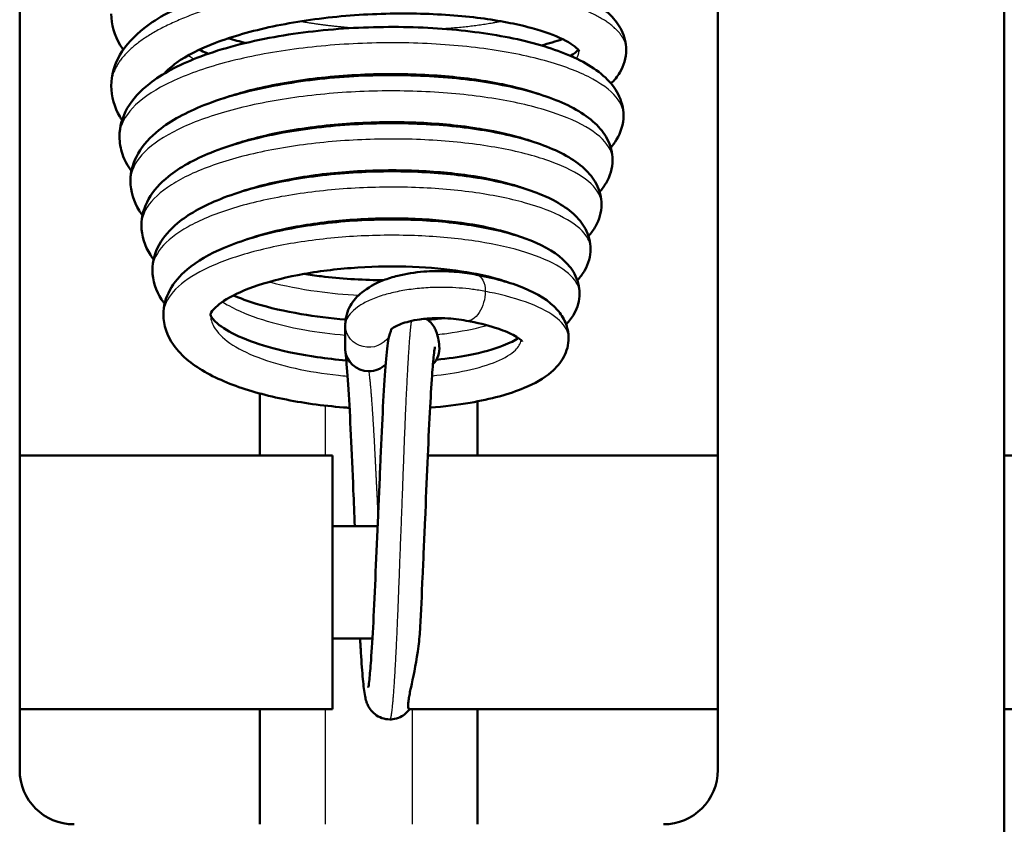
# Model space of a CAD drawing. Header units: millimetres. Extents: x 247 to 1050, y 34 to 1073.
# Tile 5 of 60: x 326 to 353, y 99 to 122. Entities that reach past the tile are written whole.
import ezdxf

# ---------------------------------------------------------------- set-up
doc = ezdxf.new("R2010")
doc.units = ezdxf.units.MM
doc.header["$LTSCALE"] = 0.75
doc.layers.add('Visible', color=7, linetype='Continuous', lineweight=50)
doc.layers.add('Visible Narrow', color=7, linetype='Continuous', lineweight=25)

msp = doc.modelspace()

# ---------------------------------------------------------------- linework, layer by layer
at = {"layer": 'Visible'}
for p, q in [((325.552, 100.994, 38.834), (325.552, 184.167, 38.834)), ((344.802, 100.994, 38.834), (344.802, 184.167, 38.834)), ((352.702, 184.167, 38.834), (352.702, 92.819, 38.834)), ((334.528, 113.273, 32.522), (334.528, 112.615, 30.634)), ((325.552, 109.669, 32.884), (334.177, 109.669, 32.884)), ((336.806, 109.669, 32.884), (344.802, 109.669, 32.884)), ((352.702, 109.669, 32.884), (361.677, 109.669, 32.884)), ((334.177, 107.719, 32.884), (335.423, 107.719, 32.884)), ((334.177, 104.619, 32.884), (335.279, 104.619, 32.884)), ((325.552, 102.669, 32.884), (334.177, 102.669, 32.884)), ((336.292, 102.669, 32.884), (344.802, 102.669, 32.884)), ((352.702, 102.669, 32.884), (361.677, 102.669, 32.884))]:
    msp.add_line(p, q, dxfattribs=at)
at = {"layer": 'Visible', "extrusion": (1, 0, -1e-16)}
msp.add_arc((117.243, 22.183, 335.177), 0.65, 64.8396, 67.4571, dxfattribs=at)
at = {"layer": 'Visible', "extrusion": (0.012453, 0.28878, 0.957314)}
msp.add_arc((-331.313, -112.731, 66.029), 0.65, 138.7019, 188.8631, dxfattribs=at)
at = {"layer": 'Visible', "extrusion": (-0.012453, -0.28878, -0.957314)}
for start, end in [(174.3338, 177.636), (87.636, 174.3338), (41.572, 87.636)]:
    msp.add_arc((330.015, -112.677, -66.013), 0.65, start, end, dxfattribs=at)
at = {"layer": 'Visible', "extrusion": (-1, 0, 0)}
msp.add_arc((-106.169, 32.884, -334.177), 3.5, 0, 180, dxfattribs=at)
at = {"layer": 'Visible', "extrusion": (0, 0, -1)}
for centre, start, end in [((-327.052, 100.994, -38.834), 270, 0), ((-343.302, 100.994, -38.834), 180, 270)]:
    msp.add_arc(centre, 1.5, start, end, dxfattribs=at)
at = {"layer": 'Visible'}
for points, knots in [([(328.077, 119.862, 28.1), (328.077, 120.159, 28.529), (328.166, 120.456, 28.963), (328.479, 120.992, 29.846), (328.709, 121.234, 30.302), (329.364, 121.747, 31.322), (329.845, 122.005, 31.875), (331.002, 122.462, 32.848), (331.71, 122.659, 33.268), (333.177, 122.95, 33.823), (333.951, 123.051, 33.981), (335.47, 123.157, 34.044), (336.235, 123.166, 33.958), (337.675, 123.107, 33.562), (338.368, 123.037, 33.25), (339.617, 122.822, 32.443), (340.182, 122.678, 31.932), (341.143, 122.318, 30.775), (341.546, 122.099, 30.111), (341.964, 121.686, 29.163), (342.07, 121.549, 28.884), (342.229, 121.231, 28.322), (342.277, 121.044, 28.037), (342.277, 120.856, 27.754)], [0, 0, 0, 0, 0.156441, 0.156441, 0.323689, 0.323689, 0.551414, 0.551414, 0.797716, 0.797716, 1.030097, 1.030097, 1.254963, 1.254963, 1.47839, 1.47839, 1.705488, 1.705488, 1.942277, 1.942277, 2.040006, 2.040006, 2.141822, 2.141822, 2.141822, 2.141822]), ([(328.407, 120.856, 25.882), (328.378, 120.897, 25.954), (328.351, 120.94, 26.025), (328.17, 121.246, 26.531), (328.077, 121.547, 26.972), (328.077, 121.85, 27.408)], [1.9564483, 1.9564483, 1.9564483, 1.9564483, 1.9826971, 1.9826971, 2.1417719, 2.1417719, 2.1417719, 2.1417719]), ([(340.984, 120.814, 28.531), (340.984, 120.814, 28.824), (340.972, 120.838, 29.115), (340.858, 120.954, 29.945), (340.687, 121.075, 30.476), (340.205, 121.291, 31.396), (339.906, 121.394, 31.804), (339.157, 121.586, 32.582), (338.681, 121.676, 32.944), (337.612, 121.806, 33.538), (336.999, 121.846, 33.763), (335.735, 121.861, 34.02), (335.067, 121.837, 34.052), (333.77, 121.718, 33.913), (333.124, 121.622, 33.739), (331.952, 121.374, 33.21), (331.409, 121.22, 32.849), (330.516, 120.879, 31.997), (330.148, 120.688, 31.499), (329.738, 120.397, 30.644), (329.624, 120.292, 30.309), (329.543, 120.2, 29.964)], [0.077432, 0.077432, 0.077432, 0.077432, 0.164692, 0.164692, 0.33105, 0.33105, 0.48291, 0.48291, 0.660271, 0.660271, 0.85169, 0.85169, 1.047346, 1.047346, 1.244617, 1.244617, 1.440147, 1.440147, 1.628718, 1.628718, 1.737849, 1.737849, 1.737849, 1.737849]), ([(328.304, 118.461, 28.639), (328.304, 118.734, 29.031), (328.385, 119.005, 29.428), (328.667, 119.497, 30.246), (328.877, 119.72, 30.673), (329.479, 120.193, 31.649), (329.924, 120.429, 32.188), (331.017, 120.856, 33.168), (331.701, 121.043, 33.601), (333.123, 121.312, 34.187), (333.873, 121.402, 34.364), (335.352, 121.492, 34.469), (336.1, 121.495, 34.407), (337.516, 121.422, 34.064), (338.203, 121.345, 33.781), (339.443, 121.122, 33.031), (340.011, 120.972, 32.553), (340.984, 120.601, 31.454), (341.395, 120.376, 30.814), (341.843, 119.954, 29.866), (341.965, 119.804, 29.565), (342.147, 119.455, 28.954), (342.202, 119.249, 28.642), (342.202, 119.043, 28.333)], [0, 0, 0, 0, 0.143257, 0.143257, 0.298539, 0.298539, 0.515334, 0.515334, 0.757309, 0.757309, 0.983691, 0.983691, 1.202959, 1.202959, 1.421368, 1.421368, 1.643003, 1.643003, 1.875549, 1.875549, 1.982073, 1.982073, 2.093487, 2.093487, 2.093487, 2.093487]), ([(340.518, 121.149, 23.292), (340.516, 121.149, 23.289), (340.513, 121.148, 23.287), (340.333, 121.085, 23.082), (340.142, 121.027, 22.887), (339.939, 120.974, 22.703)], [0.45764323, 0.45764323, 0.45764323, 0.45764323, 0.45871505, 0.45871505, 0.54177281, 0.54177281, 0.54177281, 0.54177281]), ([(330.505, 120.856, 23.58), (330.568, 120.826, 23.503), (330.632, 120.797, 23.428), (330.717, 120.761, 23.335), (330.735, 120.753, 23.316), (330.753, 120.746, 23.296)], [0.4197476, 0.4197476, 0.4197476, 0.4197476, 0.45067372, 0.45067372, 0.45895719, 0.45895719, 0.45895719, 0.45895719]), ([(340.742, 120.686, 25.276), (340.84, 120.748, 25.575), (340.908, 120.806, 25.885), (340.948, 120.849, 26.226), (340.951, 120.852, 26.254), (340.954, 120.856, 26.283)], [1.6773666, 1.6773666, 1.6773666, 1.6773666, 1.7726953, 1.7726953, 1.7812733, 1.7812733, 1.7812733, 1.7812733]), ([(342.277, 120.856, 27.754), (342.277, 120.632, 27.417), (342.207, 120.41, 27.075), (342.031, 120.115, 26.524), (341.95, 120.014, 26.315), (341.859, 119.922, 26.107)], [0, 0, 0, 0, 0.1214535, 0.1214535, 0.1947856, 0.1947856, 0.1947856, 0.1947856]), ([(328.607, 117.234, 29.068), (328.607, 117.499, 29.441), (328.686, 117.764, 29.818), (328.956, 118.237, 30.589), (329.154, 118.449, 30.988), (329.723, 118.903, 31.907), (330.143, 119.13, 32.419), (331.184, 119.543, 33.355), (331.838, 119.725, 33.772), (333.199, 119.986, 34.337), (333.918, 120.075, 34.507), (335.333, 120.164, 34.61), (336.049, 120.168, 34.551), (337.403, 120.101, 34.225), (338.059, 120.029, 33.954), (339.246, 119.818, 33.239), (339.788, 119.676, 32.783), (340.721, 119.322, 31.734), (341.117, 119.108, 31.123), (341.55, 118.702, 30.22), (341.668, 118.557, 29.932), (341.845, 118.219, 29.352), (341.899, 118.017, 29.056), (341.899, 117.816, 28.763)], [0, 0, 0, 0, 0.137199, 0.137199, 0.283201, 0.283201, 0.488898, 0.488898, 0.720953, 0.720953, 0.937927, 0.937927, 1.147643, 1.147643, 1.356289, 1.356289, 1.568057, 1.568057, 1.790601, 1.790601, 1.892433, 1.892433, 1.999089, 1.999089, 1.999089, 1.999089]), ([(339.871, 119.632, 32.22), (339.582, 119.732, 32.59), (339.241, 119.824, 32.924), (338.391, 120, 33.571), (337.851, 120.076, 33.862), (336.694, 120.174, 34.281), (336.059, 120.194, 34.405), (334.79, 120.167, 34.456), (334.139, 120.119, 34.382), (332.917, 119.961, 34.042), (332.33, 119.848, 33.772), (331.596, 119.653, 33.273), (331.387, 119.59, 33.108), (331.193, 119.523, 32.928)], [0.4167365, 0.4167365, 0.4167365, 0.4167365, 0.5602826, 0.5602826, 0.7413128, 0.7413128, 0.9305563, 0.9305563, 1.1225813, 1.1225813, 1.3139484, 1.3139484, 1.3952238, 1.3952238, 1.3952238, 1.3952238]), ([(328.376, 118.914, 26.654), (328.355, 118.946, 26.708), (328.335, 118.978, 26.761), (328.166, 119.269, 27.24), (328.077, 119.565, 27.673), (328.077, 119.862, 28.1)], [0.8996091, 0.8996091, 0.8996091, 0.8996091, 0.9191394, 0.9191394, 1.0752375, 1.0752375, 1.0752375, 1.0752375]), ([(342.202, 119.043, 28.333), (342.202, 118.807, 27.981), (342.128, 118.572, 27.623), (341.964, 118.297, 27.122), (341.91, 118.223, 26.978), (341.85, 118.154, 26.835)], [0, 0, 0, 0, 0.1273618, 0.1273618, 0.1783954, 0.1783954, 0.1783954, 0.1783954]), ([(328.909, 116.006, 29.494), (328.909, 116.261, 29.844), (328.983, 116.515, 30.198), (329.241, 116.972, 30.923), (329.428, 117.177, 31.299), (329.966, 117.613, 32.166), (330.363, 117.83, 32.649), (331.348, 118.229, 33.541), (331.972, 118.406, 33.942), (333.271, 118.66, 34.485), (333.956, 118.747, 34.65), (335.307, 118.835, 34.751), (335.989, 118.842, 34.697), (337.281, 118.781, 34.389), (337.907, 118.714, 34.132), (339.04, 118.516, 33.453), (339.559, 118.382, 33.019), (340.454, 118.046, 32.021), (340.834, 117.843, 31.437), (341.256, 117.451, 30.577), (341.37, 117.311, 30.303), (341.543, 116.982, 29.751), (341.597, 116.786, 29.468), (341.597, 116.588, 29.19)], [0, 0, 0, 0, 0.129833, 0.129833, 0.268286, 0.268286, 0.462696, 0.462696, 0.684696, 0.684696, 0.891848, 0.891848, 1.091805, 1.091805, 1.290677, 1.290677, 1.492633, 1.492633, 1.705471, 1.705471, 1.803008, 1.803008, 1.905361, 1.905361, 1.905361, 1.905361]), ([(339.661, 118.333, 32.438), (339.53, 118.379, 32.609), (339.388, 118.422, 32.772), (338.856, 118.568, 33.309), (338.408, 118.657, 33.64), (337.408, 118.793, 34.171), (336.84, 118.837, 34.369), (335.667, 118.867, 34.588), (335.047, 118.851, 34.607), (333.848, 118.757, 34.457), (333.253, 118.677, 34.286), (332.237, 118.475, 33.804), (331.791, 118.358, 33.506), (331.408, 118.226, 33.154)], [0.3920259, 0.3920259, 0.3920259, 0.3920259, 0.4576684, 0.4576684, 0.6230901, 0.6230901, 0.7996394, 0.7996394, 0.9810768, 0.9810768, 1.1633116, 1.1633116, 1.3239548, 1.3239548, 1.3239548, 1.3239548]), ([(328.633, 117.508, 27.162), (328.528, 117.652, 27.416), (328.444, 117.808, 27.67), (328.333, 118.129, 28.162), (328.304, 118.295, 28.401), (328.304, 118.461, 28.639)], [1.8670401, 1.8670401, 1.8670401, 1.8670401, 1.959341, 1.959341, 2.0463487, 2.0463487, 2.0463487, 2.0463487]), ([(341.899, 117.816, 28.763), (341.899, 117.59, 28.434), (341.831, 117.366, 28.1), (341.669, 117.091, 27.613), (341.61, 117.01, 27.458), (341.543, 116.935, 27.304)], [0, 0, 0, 0, 0.1197112, 0.1197112, 0.1748085, 0.1748085, 0.1748085, 0.1748085]), ([(329.212, 114.778, 29.922), (329.212, 115.021, 30.244), (329.28, 115.262, 30.572), (329.519, 115.699, 31.246), (329.695, 115.897, 31.597), (330.199, 116.315, 32.409), (330.567, 116.522, 32.861), (331.493, 116.908, 33.713), (332.086, 117.081, 34.1), (333.322, 117.331, 34.627), (333.976, 117.416, 34.789), (335.262, 117.507, 34.893), (335.911, 117.515, 34.845), (337.14, 117.463, 34.558), (337.737, 117.401, 34.318), (338.818, 117.217, 33.679), (339.314, 117.092, 33.27), (340.173, 116.777, 32.325), (340.54, 116.584, 31.772), (340.952, 116.21, 30.953), (341.066, 116.074, 30.689), (341.24, 115.75, 30.157), (341.294, 115.556, 29.885), (341.294, 115.36, 29.617)], [0, 0, 0, 0, 0.121057, 0.121057, 0.251332, 0.251332, 0.433646, 0.433646, 0.645906, 0.645906, 0.843855, 0.843855, 1.033937, 1.033937, 1.222847, 1.222847, 1.41479, 1.41479, 1.617433, 1.617433, 1.712001, 1.712001, 1.81153, 1.81153, 1.81153, 1.81153]), ([(339.445, 117.036, 32.663), (339.34, 117.073, 32.803), (339.227, 117.108, 32.937), (338.761, 117.241, 33.432), (338.352, 117.326, 33.752), (337.43, 117.459, 34.275), (336.901, 117.504, 34.476), (335.802, 117.541, 34.714), (335.217, 117.53, 34.748), (334.078, 117.45, 34.64), (333.511, 117.378, 34.494), (332.489, 117.187, 34.046), (332.019, 117.065, 33.744), (331.622, 116.928, 33.379)], [0.3692786, 0.3692786, 0.3692786, 0.3692786, 0.4226886, 0.4226886, 0.5770368, 0.5770368, 0.7431665, 0.7431665, 0.9145952, 0.9145952, 1.087076, 1.087076, 1.2540288, 1.2540288, 1.2540288, 1.2540288]), ([(328.938, 116.289, 27.632), (328.906, 116.333, 27.708), (328.875, 116.377, 27.784), (328.697, 116.665, 28.26), (328.607, 116.949, 28.668), (328.607, 117.234, 29.068)], [1.7768913, 1.7768913, 1.7768913, 1.7768913, 1.804818, 1.804818, 1.952327, 1.952327, 1.952327, 1.952327]), ([(341.597, 116.588, 29.19), (341.597, 116.375, 28.889), (341.534, 116.164, 28.583), (341.377, 115.888, 28.109), (341.311, 115.799, 27.941), (341.236, 115.716, 27.773)], [0, 0, 0, 0, 0.1107141, 0.1107141, 0.1710186, 0.1710186, 0.1710186, 0.1710186]), ([(339.23, 115.739, 32.885), (339.085, 115.79, 33.083), (338.923, 115.839, 33.269), (338.404, 115.972, 33.777), (338, 116.047, 34.065), (337.102, 116.159, 34.527), (336.593, 116.194, 34.696), (335.543, 116.212, 34.877), (334.989, 116.192, 34.886), (333.922, 116.099, 34.737), (333.395, 116.023, 34.577), (332.523, 115.841, 34.146), (332.154, 115.741, 33.896), (331.833, 115.63, 33.601)], [0.3470259, 0.3470259, 0.3470259, 0.3470259, 0.4217564, 0.4217564, 0.5688022, 0.5688022, 0.7263714, 0.7263714, 0.8883032, 0.8883032, 1.0507929, 1.0507929, 1.1849889, 1.1849889, 1.1849889, 1.1849889]), ([(329.243, 115.07, 28.102), (329.212, 115.111, 28.172), (329.183, 115.153, 28.242), (329.003, 115.436, 28.705), (328.909, 115.72, 29.103), (328.909, 116.006, 29.494)], [1.6866466, 1.6866466, 1.6866466, 1.6866466, 1.7126721, 1.7126721, 1.8580095, 1.8580095, 1.8580095, 1.8580095]), ([(329.514, 113.551, 30.351), (329.514, 113.786, 30.655), (329.58, 114.021, 30.962), (329.808, 114.439, 31.59), (329.973, 114.626, 31.916), (330.444, 115.026, 32.67), (330.789, 115.223, 33.095), (331.661, 115.594, 33.9), (332.223, 115.762, 34.271), (333.398, 116.005, 34.777), (334.02, 116.089, 34.932), (335.243, 116.178, 35.033), (335.859, 116.188, 34.989), (337.027, 116.142, 34.719), (337.593, 116.085, 34.492), (338.62, 115.914, 33.887), (339.091, 115.796, 33.5), (339.911, 115.498, 32.605), (340.262, 115.316, 32.081), (340.658, 114.958, 31.305), (340.769, 114.827, 31.056), (340.938, 114.514, 30.554), (340.992, 114.323, 30.299), (340.992, 114.133, 30.046)], [0, 0, 0, 0, 0.115064, 0.115064, 0.236496, 0.236496, 0.407641, 0.407641, 0.60962, 0.60962, 0.798219, 0.798219, 0.978756, 0.978756, 1.15794, 1.15794, 1.340041, 1.340041, 1.532703, 1.532703, 1.622581, 1.622581, 1.717386, 1.717386, 1.717386, 1.717386]), ([(338.601, 115.904, 24.836), (338.608, 115.905, 24.841), (338.615, 115.907, 24.847), (338.627, 115.909, 24.857), (338.631, 115.91, 24.86), (338.636, 115.911, 24.864)], [1.245718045, 1.245718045, 1.245718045, 1.245718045, 1.248478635, 1.248478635, 1.250270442, 1.250270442, 1.250270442, 1.250270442]), ([(341.294, 115.36, 29.617), (341.294, 115.155, 29.335), (341.234, 114.951, 29.05), (341.079, 114.677, 28.591), (341.008, 114.583, 28.418), (340.929, 114.498, 28.244)], [0, 0, 0, 0, 0.1044412, 0.1044412, 0.1669764, 0.1669764, 0.1669764, 0.1669764]), ([(339.018, 114.441, 33.104), (338.933, 114.471, 33.223), (338.842, 114.5, 33.337), (338.455, 114.613, 33.774), (338.108, 114.687, 34.062), (337.318, 114.806, 34.545), (336.86, 114.849, 34.736), (335.898, 114.887, 34.977), (335.382, 114.881, 35.025), (334.371, 114.816, 34.963), (333.863, 114.757, 34.851), (332.934, 114.591, 34.481), (332.5, 114.484, 34.221), (331.776, 114.243, 33.592), (331.471, 114.106, 33.219), (331.051, 113.851, 32.429), (330.92, 113.729, 32.005), (330.811, 113.579, 31.172), (330.814, 113.559, 30.759), (330.814, 113.552, 30.351)], [0.323519, 0.323519, 0.323519, 0.323519, 0.368017, 0.368017, 0.501947, 0.501947, 0.647997, 0.647997, 0.799561, 0.799561, 0.952433, 0.952433, 1.103537, 1.103537, 1.249087, 1.249087, 1.382582, 1.382582, 1.505122, 1.505122, 1.505122, 1.505122]), ([(329.548, 113.851, 28.573), (329.519, 113.889, 28.637), (329.492, 113.928, 28.7), (329.309, 114.206, 29.149), (329.212, 114.49, 29.54), (329.212, 114.778, 29.922)], [1.5968429, 1.5968429, 1.5968429, 1.5968429, 1.6206815, 1.6206815, 1.7643228, 1.7643228, 1.7643228, 1.7643228]), ([(333.387, 114.672, 24.597), (333.545, 114.647, 24.544), (333.705, 114.626, 24.498), (334.4, 114.544, 24.337), (334.961, 114.508, 24.296), (335.536, 114.5, 24.341), (335.562, 114.5, 24.343), (335.588, 114.5, 24.346)], [0.6458865, 0.6458865, 0.6458865, 0.6458865, 0.6961731, 0.6961731, 0.8611662, 0.8611662, 0.8690038, 0.8690038, 0.8690038, 0.8690038]), ([(334.528, 113.29, 32.517), (334.533, 113.46, 32.715), (334.583, 113.644, 32.904), (334.754, 113.939, 33.26), (334.861, 114.057, 33.434), (335.149, 114.295, 33.824), (335.349, 114.407, 34.041), (335.705, 114.545, 34.314), (335.838, 114.587, 34.398), (336.201, 114.678, 34.572), (336.45, 114.718, 34.641), (336.902, 114.752, 34.673), (337.108, 114.755, 34.654), (337.509, 114.74, 34.562), (337.707, 114.721, 34.488), (337.98, 114.682, 34.35), (338.066, 114.667, 34.3), (338.15, 114.652, 34.248)], [0, 0, 0, 0, 0.0782039, 0.0782039, 0.1478271, 0.1478271, 0.2403918, 0.2403918, 0.2886664, 0.2886664, 0.3641262, 0.3641262, 0.4248529, 0.4248529, 0.4874908, 0.4874908, 0.5174982, 0.5174982, 0.5174982, 0.5174982]), ([(338.152, 114.651, 34.246), (338.641, 114.56, 33.929), (339.079, 114.438, 33.531), (339.829, 114.13, 32.633), (340.148, 113.943, 32.115), (340.47, 113.574, 31.419), (340.545, 113.461, 31.231), (340.656, 113.203, 30.853), (340.689, 113.054, 30.662), (340.689, 112.906, 30.473)], [0.0002981, 0.0002981, 0.0002981, 0.0002981, 0.1772431, 0.1772431, 0.3634038, 0.3634038, 0.432485, 0.432485, 0.5046088, 0.5046088, 0.5046088, 0.5046088]), ([(331.444, 114.08, 26.659), (331.632, 114, 26.436), (331.844, 113.923, 26.232), (332.442, 113.74, 25.761), (332.865, 113.642, 25.525), (333.701, 113.5, 25.209), (334.118, 113.449, 25.11), (334.539, 113.416, 25.065)], [0.3552993, 0.3552993, 0.3552993, 0.3552993, 0.445405, 0.445405, 0.5901011, 0.5901011, 0.7170592, 0.7170592, 0.7170592, 0.7170592]), ([(340.992, 114.133, 30.046), (340.992, 113.938, 29.787), (340.936, 113.745, 29.525), (340.784, 113.47, 29.081), (340.708, 113.37, 28.899), (340.621, 113.28, 28.717)], [0, 0, 0, 0, 0.0971712, 0.0971712, 0.1630961, 0.1630961, 0.1630961, 0.1630961]), ([(334.647, 110.98, 25.761), (334.591, 110.983, 25.764), (334.536, 110.988, 25.769), (333.904, 111.038, 25.83), (333.333, 111.117, 25.977), (332.276, 111.335, 26.426), (331.779, 111.477, 26.737), (330.901, 111.822, 27.485), (330.515, 112.029, 27.936), (330.047, 112.408, 28.661), (329.906, 112.553, 28.922), (329.622, 112.958, 29.57), (329.514, 113.253, 29.965), (329.514, 113.551, 30.351)], [0.8739406, 0.8739406, 0.8739406, 0.8739406, 0.8907646, 0.8907646, 1.0648436, 1.0648436, 1.241457, 1.241457, 1.4260073, 1.4260073, 1.5242111, 1.5242111, 1.6705385, 1.6705385, 1.6705385, 1.6705385]), ([(330.814, 113.552, 30.351), (330.814, 113.547, 30.099), (330.814, 113.541, 29.846), (330.841, 113.48, 29.217), (330.893, 113.401, 28.838), (331.133, 113.197, 28.08), (331.339, 113.068, 27.699), (331.859, 112.832, 27.035), (332.18, 112.72, 26.742), (332.906, 112.525, 26.258), (333.324, 112.441, 26.066), (334.017, 112.341, 25.862), (334.286, 112.311, 25.809), (334.559, 112.289, 25.778)], [0, 0, 0, 0, 0.0755543, 0.0755543, 0.1900266, 0.1900266, 0.3216612, 0.3216612, 0.4529005, 0.4529005, 0.5899181, 0.5899181, 0.6718076, 0.6718076, 0.6718076, 0.6718076]), ([(337.868, 113.383, 34.28), (337.693, 113.415, 34.418), (337.493, 113.44, 34.534), (337.185, 113.453, 34.631), (337.088, 113.454, 34.652), (336.854, 113.448, 34.671), (336.713, 113.437, 34.656), (336.481, 113.404, 34.582), (336.383, 113.385, 34.53), (336.21, 113.342, 34.403), (336.133, 113.317, 34.326), (335.995, 113.265, 34.143), (335.937, 113.237, 34.033), (335.843, 113.184, 33.784), (335.813, 113.159, 33.641), (335.794, 113.142, 33.43), (335.792, 113.139, 33.364), (335.792, 113.139, 33.298)], [0, 0, 0, 0, 0.0674927, 0.0674927, 0.0970009, 0.0970009, 0.137864, 0.137864, 0.1707878, 0.1707878, 0.2036143, 0.2036143, 0.2411462, 0.2411462, 0.2849344, 0.2849344, 0.3047104, 0.3047104, 0.3047104, 0.3047104]), ([(336.756, 113.438, 32.116), (336.777, 113.425, 32.105), (336.798, 113.411, 32.093), (336.87, 113.354, 32.046), (336.915, 113.305, 32.004), (336.979, 113.216, 31.907), (337, 113.176, 31.852), (337.034, 113.103, 31.73), (337.046, 113.07, 31.661), (337.072, 112.989, 31.464), (337.081, 112.946, 31.334), (337.103, 112.833, 31), (337.114, 112.762, 30.796), (337.123, 112.681, 30.597)], [0.0385548, 0.0385548, 0.0385548, 0.0385548, 0.0467749, 0.0467749, 0.0696571, 0.0696571, 0.0905739, 0.0905739, 0.1136068, 0.1136068, 0.1548112, 0.1548112, 0.219477, 0.219477, 0.219477, 0.219477]), ([(339.411, 112.81, 31.334), (339.411, 112.81, 31.448), (339.408, 112.816, 31.562), (339.371, 112.855, 32.02), (339.289, 112.922, 32.361), (339.035, 113.056, 32.974), (338.866, 113.126, 33.256), (338.439, 113.262, 33.8), (338.167, 113.329, 34.06), (337.868, 113.383, 34.279)], [0.0862854, 0.0862854, 0.0862854, 0.0862854, 0.120493, 0.120493, 0.2246148, 0.2246148, 0.3236504, 0.3236504, 0.4361235, 0.4361235, 0.4361235, 0.4361235]), ([(335.164, 103.266, 33.1), (335.164, 103.266, 33.223), (335.167, 103.278, 33.346), (335.177, 103.337, 33.702), (335.185, 103.405, 33.933), (335.209, 103.626, 34.501), (335.224, 103.807, 34.831), (335.261, 104.31, 35.541), (335.283, 104.667, 35.905), (335.326, 105.483, 36.515), (335.346, 105.958, 36.761), (335.39, 106.953, 37.088), (335.413, 107.485, 37.172), (335.459, 108.545, 37.168), (335.482, 109.085, 37.076), (335.524, 110.095, 36.73), (335.547, 110.577, 36.471), (335.594, 111.43, 35.82), (335.618, 111.81, 35.416), (335.664, 112.42, 34.517), (335.684, 112.651, 34.011), (335.728, 112.915, 33.257), (335.738, 112.984, 33.008), (335.782, 113.095, 32.784)], [0.127118, 0.127118, 0.127118, 0.127118, 0.163898, 0.163898, 0.235391, 0.235391, 0.346918, 0.346918, 0.496474, 0.496474, 0.65295, 0.65295, 0.810767, 0.810767, 0.971098, 0.971098, 1.131269, 1.131269, 1.293455, 1.293455, 1.457485, 1.457485, 1.533744, 1.533744, 1.533744, 1.533744]), ([(335.808, 113.154, 32.684), (335.806, 113.15, 32.706), (335.803, 113.145, 32.727), (335.799, 113.135, 32.753), (335.797, 113.132, 32.762), (335.794, 113.125, 32.773), (335.793, 113.122, 32.777), (335.791, 113.117, 32.782), (335.789, 113.114, 32.784), (335.787, 113.108, 32.786), (335.786, 113.106, 32.786), (335.784, 113.101, 32.786), (335.783, 113.098, 32.785), (335.782, 113.095, 32.784), (335.782, 113.095, 32.784), (335.782, 113.095, 32.784)], [0.01411922, 0.01411922, 0.01411922, 0.01411922, 0.02068669, 0.02068669, 0.02438173, 0.02438173, 0.02627194, 0.02627194, 0.02771848, 0.02771848, 0.02890486, 0.02890486, 0.03015611, 0.03015611, 0.03019981, 0.03019981, 0.03019981, 0.03019981]), ([(340.689, 112.906, 30.473), (340.689, 112.722, 30.24), (340.639, 112.541, 30.003), (340.469, 112.223, 29.51), (340.349, 112.086, 29.25), (340.005, 111.79, 28.606), (339.754, 111.65, 28.221), (339.051, 111.356, 27.367), (338.544, 111.219, 26.917), (337.631, 111.062, 26.362), (337.257, 111.017, 26.188), (336.87, 110.986, 26.055)], [0, 0, 0, 0, 0.0888879, 0.0888879, 0.1831804, 0.1831804, 0.3252745, 0.3252745, 0.5266523, 0.5266523, 0.6491555, 0.6491555, 0.6491555, 0.6491555]), ([(337.044, 112.306, 26.169), (337.36, 112.338, 26.313), (337.659, 112.381, 26.492), (338.305, 112.506, 26.99), (338.636, 112.599, 27.345), (339.069, 112.768, 28.035), (339.213, 112.844, 28.358), (339.302, 112.905, 28.695)], [0.9257358, 0.9257358, 0.9257358, 0.9257358, 1.0294794, 1.0294794, 1.1733713, 1.1733713, 1.2789626, 1.2789626, 1.2789626, 1.2789626]), ([(334.794, 107.719, 27.328), (334.78, 108.05, 27.314), (334.766, 108.382, 27.332), (334.729, 109.233, 27.468), (334.706, 109.754, 27.639), (334.664, 110.693, 28.137), (334.641, 111.126, 28.466), (334.595, 111.847, 29.235), (334.573, 112.148, 29.683), (334.545, 112.431, 30.324), (334.538, 112.492, 30.488), (334.532, 112.542, 30.656)], [0.8043674, 0.8043674, 0.8043674, 0.8043674, 0.9030087, 0.9030087, 1.0632077, 1.0632077, 1.2221565, 1.2221565, 1.3797873, 1.3797873, 1.4323081, 1.4323081, 1.4323081, 1.4323081]), ([(337.002, 112.658, 33.1), (337.002, 112.658, 33.224), (336.999, 112.645, 33.348), (336.989, 112.586, 33.707), (336.98, 112.519, 33.939), (336.956, 112.294, 34.526), (336.94, 112.099, 34.872), (336.904, 111.586, 35.574), (336.883, 111.24, 35.922), (336.84, 110.435, 36.521), (336.818, 109.958, 36.769), (336.776, 108.96, 37.094), (336.753, 108.426, 37.177), (336.707, 107.365, 37.169), (336.684, 106.824, 37.076), (336.64, 105.824, 36.729), (336.619, 105.351, 36.476), (336.597, 104.934, 36.159)], [0.127145, 0.127145, 0.127145, 0.127145, 0.164357, 0.164357, 0.236139, 0.236139, 0.353271, 0.353271, 0.497339, 0.497339, 0.654563, 0.654563, 0.812585, 0.812585, 0.973144, 0.973144, 1.130432, 1.130432, 1.130432, 1.130432]), ([(336.597, 104.934, 36.159), (336.588, 104.758, 36.093), (336.571, 104.582, 36.01), (336.498, 104.003, 35.673), (336.424, 103.65, 35.358), (336.335, 103.235, 34.806), (336.309, 103.118, 34.614), (336.282, 102.964, 34.297), (336.275, 102.916, 34.18), (336.265, 102.83, 33.942), (336.263, 102.794, 33.82), (336.264, 102.712, 33.477), (336.272, 102.681, 33.253), (336.286, 102.67, 32.98), (336.289, 102.669, 32.932), (336.292, 102.669, 32.884)], [0.1055555, 0.1055555, 0.1055555, 0.1055555, 0.1282081, 0.1282081, 0.1808029, 0.1808029, 0.2060235, 0.2060235, 0.2201599, 0.2201599, 0.2343066, 0.2343066, 0.2594608, 0.2594608, 0.2648097, 0.2648097, 0.2648097, 0.2648097]), ([(335.759, 102.387, 32.246), (335.685, 102.388, 32.222), (335.61, 102.401, 32.198), (335.472, 102.449, 32.145), (335.407, 102.486, 32.116), (335.298, 102.571, 32.045), (335.253, 102.62, 32.003), (335.189, 102.709, 31.906), (335.167, 102.749, 31.851), (335.133, 102.822, 31.728), (335.122, 102.854, 31.658), (335.095, 102.936, 31.46), (335.086, 102.979, 31.329), (335.05, 103.157, 30.805), (335.033, 103.307, 30.415), (334.998, 103.697, 29.666), (334.98, 103.944, 29.307), (334.953, 104.352, 28.85), (334.946, 104.482, 28.72), (334.938, 104.619, 28.597)], [0, 0, 0, 0, 0.02336, 0.02336, 0.046817, 0.046817, 0.0697935, 0.0697935, 0.0907775, 0.0907775, 0.1139028, 0.1139028, 0.1554444, 0.1554444, 0.2801491, 0.2801491, 0.4090326, 0.4090326, 0.4639611, 0.4639611, 0.4639611, 0.4639611]), ([(336.301, 102.669, 32.544), (336.274, 102.631, 32.502), (336.24, 102.592, 32.466), (336.154, 102.515, 32.401), (336.101, 102.479, 32.372), (335.979, 102.421, 32.32), (335.909, 102.401, 32.295), (335.812, 102.389, 32.263), (335.786, 102.387, 32.255), (335.759, 102.387, 32.246)], [0.00248826, 0.00248826, 0.00248826, 0.00248826, 0.02117286, 0.02117286, 0.0419593, 0.0419593, 0.06455924, 0.06455924, 0.07281903, 0.07281903, 0.07281903, 0.07281903])]:
    msp.add_open_spline(points, degree=3, knots=knots, dxfattribs=at)
for points in [[(331.782, 121.043, 21.562), (331.619, 121.083, 21.645), (331.459, 121.126, 21.733), (331.304, 121.17, 21.827)], [(333.523, 120.039, 21.688), (333.553, 120.035, 21.68), (333.584, 120.03, 21.673), (333.614, 120.026, 21.665)], [(338.269, 119.986, 22.337), (338.295, 119.989, 22.352), (338.321, 119.993, 22.367), (338.347, 119.996, 22.383)], [(333.708, 118.704, 21.609), (333.676, 118.708, 21.615), (333.644, 118.712, 21.621), (333.613, 118.717, 21.627)], [(338.246, 118.675, 22.238), (338.218, 118.672, 22.225), (338.191, 118.668, 22.212), (338.163, 118.665, 22.198)], [(331.897, 118.377, 23.064), (331.904, 118.376, 23.06), (331.91, 118.374, 23.056), (331.917, 118.372, 23.052)], [(339.579, 118.358, 24.098), (339.581, 118.358, 24.1), (339.582, 118.359, 24.102), (339.584, 118.359, 24.103)], [(332.238, 117.114, 23.615), (332.247, 117.112, 23.61), (332.256, 117.11, 23.605), (332.265, 117.108, 23.6)], [(339.114, 117.131, 24.471), (339.12, 117.132, 24.476), (339.126, 117.134, 24.482), (339.132, 117.135, 24.488)], [(332.774, 115.892, 24.099), (332.788, 115.89, 24.092), (332.803, 115.887, 24.086), (332.817, 115.884, 24.08)], [(338.007, 114.677, 25.188), (338.027, 114.68, 25.201), (338.047, 114.684, 25.214), (338.067, 114.687, 25.228)], [(336.798, 113.41, 25.332), (336.949, 113.421, 25.386), (337.097, 113.435, 25.448), (337.242, 113.451, 25.516)]]:
    msp.add_open_spline(points, degree=3, dxfattribs=at)
at = {"layer": 'Visible', "extrusion": (1, 0, 0)}
for points in [[(338.177, 120.022, -36.388), (338.177, 120.015, -36.39), (338.177, 120.007, -36.391), (338.177, 119.999, -36.393)], [(338.177, 118.667, -36.682), (338.177, 118.666, -36.682), (338.177, 118.664, -36.683), (338.177, 118.663, -36.683)], [(332.177, 118.437, -36.718), (332.177, 118.441, -36.717), (332.177, 118.446, -36.716), (332.177, 118.451, -36.715)], [(332.177, 109.669, -39.66), (332.177, 110.234, -39.41), (332.177, 110.803, -39.17), (332.177, 111.375, -38.941)], [(338.177, 111.158, -39.027), (338.177, 110.658, -39.227), (338.177, 110.162, -39.435), (338.177, 109.669, -39.651)], [(332.177, 99.494, -45.438), (332.177, 100.53, -44.716), (332.177, 101.589, -44.021), (332.177, 102.669, -43.357)], [(338.177, 102.669, -43.351), (338.177, 101.592, -44.016), (338.177, 100.533, -44.713), (338.177, 99.494, -45.437)]]:
    msp.add_open_spline(points, degree=3, dxfattribs=at)
at = {"layer": 'Visible Narrow'}
msp.add_line((334.529, 113.237, 32.533), (334.529, 112.579, 30.645), dxfattribs=at)
at = {"layer": 'Visible Narrow', "extrusion": (0.809017, -0.19339, -0.55506)}
msp.add_arc((189.478, 196.261, 232.387), 0.65, 358.4299, 66.7006, dxfattribs=at)
at = {"layer": 'Visible Narrow', "extrusion": (0.809017, -0.193388, -0.555061)}
msp.add_arc((189.477, 196.261, 232.387), 0.65, 66.7002, 178.2165, dxfattribs=at)
at = {"layer": 'Visible Narrow', "extrusion": (-0.012453, -0.28878, -0.957314)}
for start, end in [(177.636, 179.1917), (174.3338, 177.636), (28.3745, 174.3338)]:
    msp.add_arc((329.986, -112.761, -68.011), 0.65, start, end, dxfattribs=at)
at = {"layer": 'Visible Narrow'}
for points, weights, knots in [([(342.277, 120.856, 27.754), (342.277, 121.175, 28.834), (341.93, 121.478, 29.861), (341.217, 122.101, 31.967), (339.351, 122.447, 33.282), (337.484, 122.794, 34.597), (335.177, 122.695, 34.632), (332.871, 122.595, 34.667), (331.004, 122.05, 33.421), (329.138, 121.504, 32.175), (328.425, 120.683, 30.138), (328.077, 120.283, 29.145), (328.077, 119.862, 28.1)], [0.975528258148, 0.975528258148, 1, 0.951056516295, 1, 0.951056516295, 1, 0.951056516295, 1, 0.951056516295, 1, 0.975528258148, 0.975528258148], [0.96052632, 0.96052632, 0.96052632, 0.96315789, 0.96315789, 0.96842105, 0.96842105, 0.97368421, 0.97368421, 0.97894737, 0.97894737, 0.98421053, 0.98421053, 0.98684211, 0.98684211, 0.98684211]), ([(337.16, 121.437, 21.78), (337.927, 121.483, 22.059), (338.587, 121.598, 22.526), (338.705, 121.619, 22.611), (338.82, 121.641, 22.701)], [0.975821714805, 0.978208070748, 1, 0.996004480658, 0.992661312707], [0.897656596, 0.897656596, 0.897656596, 0.9, 0.9, 0.90042966, 0.90042966, 0.90042966]), ([(335.759, 102.387, 32.246), (335.795, 102.387, 33.176), (335.827, 102.689, 34.055), (335.909, 103.438, 36.239), (335.99, 105.512, 37.254), (336.071, 107.586, 38.268), (336.152, 109.77, 37.52), (336.234, 111.954, 36.771), (336.315, 112.969, 34.697), (336.336, 113.235, 34.154), (336.359, 113.378, 33.566)], [0.962875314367, 0.967906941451, 1, 0.923879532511, 1, 0.923879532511, 1, 0.923879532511, 1, 0.978887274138, 0.969486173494], [0.4472989, 0.4472989, 0.4472989, 0.5, 0.5, 0.625, 0.625, 0.75, 0.75, 0.875, 0.875, 0.9096699, 0.9096699, 0.9096699]), ([(335.177, 111.99, 30.814), (335.259, 111.397, 29.145), (335.34, 109.797, 28.385), (335.385, 108.917, 27.966), (335.433, 107.943, 27.971)], [1, 0.923879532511, 1, 0.956632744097, 0.962679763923], [0, 0, 0, 0.125, 0.125, 0.1962148, 0.1962148, 0.1962148])]:
    msp.add_rational_spline(points, weights, degree=2, knots=knots, dxfattribs=at)
at = {"layer": 'Visible Narrow', "extrusion": (0.05576, 0.93674, -0.345556)}
for points, weights in [([(333.303, 121.639, 21.669), (334.029, 121.515, 21.449), (334.795, 121.457, 21.416)], [0.975582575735, 0.974620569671, 0.99069642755]), ([(332.37, 119.843, 22.732), (332.39, 119.839, 22.722), (332.409, 119.834, 22.713)], [0.984490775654, 0.984125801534, 0.983775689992]), ([(334.666, 117.491, 22.808), (334.76, 117.483, 22.802), (334.855, 117.477, 22.799)], [0.988070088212, 0.989905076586, 0.992008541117])]:
    msp.add_rational_spline(points, weights, degree=2, dxfattribs=at)
at = {"layer": 'Visible Narrow'}
for points, knots in [([(342.202, 119.043, 28.333), (342.202, 119.186, 28.788), (342.154, 119.33, 29.242), (342.058, 119.47, 29.686), (341.919, 119.672, 30.33), (341.68, 119.868, 30.953), (341.352, 120.048, 31.53), (341.023, 120.227, 32.107), (340.606, 120.39, 32.638), (340.118, 120.53, 33.099), (339.629, 120.669, 33.561), (339.07, 120.784, 33.953), (338.464, 120.87, 34.261), (337.858, 120.956, 34.568), (337.206, 121.011, 34.79), (336.535, 121.035, 34.919), (335.864, 121.058, 35.047), (335.175, 121.048, 35.081), (334.497, 121.005, 35.02), (333.819, 120.963, 34.959), (333.152, 120.887, 34.803), (332.526, 120.781, 34.56), (331.899, 120.674, 34.317), (331.312, 120.538, 33.986), (330.79, 120.375, 33.582), (330.268, 120.213, 33.179), (329.812, 120.026, 32.703), (329.439, 119.821, 32.175), (329.067, 119.615, 31.647), (328.779, 119.392, 31.068), (328.587, 119.159, 30.462), (328.4, 118.932, 29.871), (328.304, 118.697, 29.255), (328.304, 118.461, 28.639)], [0.04148028, 0.04148028, 0.04148028, 0.04148028, 0.046875, 0.046875, 0.046875, 0.0546875, 0.0546875, 0.0546875, 0.0625, 0.0625, 0.0625, 0.0703125, 0.0703125, 0.0703125, 0.078125, 0.078125, 0.078125, 0.0859375, 0.0859375, 0.0859375, 0.09375, 0.09375, 0.09375, 0.1015625, 0.1015625, 0.1015625, 0.109375, 0.109375, 0.109375, 0.1171875, 0.1171875, 0.1171875, 0.12481543, 0.12481543, 0.12481543, 0.12481543]), ([(341.899, 117.816, 28.763), (341.899, 117.887, 28.988), (341.887, 117.957, 29.213), (341.862, 118.028, 29.437), (341.793, 118.224, 30.063), (341.626, 118.417, 30.678), (341.37, 118.597, 31.257), (341.114, 118.778, 31.836), (340.768, 118.945, 32.379), (340.348, 119.092, 32.862), (339.928, 119.239, 33.345), (339.433, 119.365, 33.769), (338.886, 119.464, 34.116), (338.338, 119.564, 34.463), (337.738, 119.636, 34.732), (337.111, 119.678, 34.914), (336.484, 119.72, 35.096), (335.83, 119.731, 35.189), (335.177, 119.71, 35.191), (334.525, 119.689, 35.194), (333.874, 119.637, 35.104), (333.252, 119.554, 34.928), (332.631, 119.471, 34.752), (332.038, 119.358, 34.489), (331.501, 119.219, 34.151), (330.963, 119.079, 33.814), (330.48, 118.914, 33.401), (330.073, 118.729, 32.931), (329.665, 118.544, 32.462), (329.333, 118.339, 31.936), (329.09, 118.123, 31.377), (328.846, 117.906, 30.817), (328.692, 117.678, 30.224), (328.634, 117.448, 29.624), (328.616, 117.377, 29.439), (328.607, 117.305, 29.254), (328.607, 117.234, 29.068)], [0.20814705, 0.20814705, 0.20814705, 0.20814705, 0.2109375, 0.2109375, 0.2109375, 0.21875, 0.21875, 0.21875, 0.2265625, 0.2265625, 0.2265625, 0.234375, 0.234375, 0.234375, 0.2421875, 0.2421875, 0.2421875, 0.25, 0.25, 0.25, 0.2578125, 0.2578125, 0.2578125, 0.265625, 0.265625, 0.265625, 0.2734375, 0.2734375, 0.2734375, 0.28125, 0.28125, 0.28125, 0.2890625, 0.2890625, 0.2890625, 0.2914677, 0.2914677, 0.2914677, 0.2914677]), ([(341.597, 116.588, 29.19), (341.597, 116.593, 29.206), (341.597, 116.598, 29.221), (341.597, 116.603, 29.236), (341.592, 116.791, 29.838), (341.494, 116.978, 30.438), (341.307, 117.157, 31.012), (341.12, 117.335, 31.585), (340.844, 117.504, 32.132), (340.491, 117.656, 32.629), (340.139, 117.807, 33.126), (339.71, 117.941, 33.573), (339.223, 118.052, 33.951), (338.736, 118.162, 34.329), (338.191, 118.248, 34.639), (337.612, 118.306, 34.867), (337.033, 118.364, 35.095), (336.42, 118.394, 35.242), (335.8, 118.393, 35.302), (335.179, 118.393, 35.362), (334.551, 118.362, 35.335), (333.942, 118.301, 35.223), (333.333, 118.241, 35.111), (332.743, 118.15, 34.913), (332.198, 118.034, 34.64), (331.653, 117.917, 34.366), (331.153, 117.774, 34.017), (330.719, 117.609, 33.607), (330.284, 117.445, 33.197), (329.916, 117.26, 32.727), (329.629, 117.06, 32.217), (329.342, 116.861, 31.707), (329.136, 116.648, 31.158), (329.021, 116.43, 30.593), (328.946, 116.29, 30.231), (328.909, 116.148, 29.862), (328.909, 116.006, 29.494)], [0.37480238, 0.37480238, 0.37480238, 0.37480238, 0.375, 0.375, 0.375, 0.3828125, 0.3828125, 0.3828125, 0.390625, 0.390625, 0.390625, 0.3984375, 0.3984375, 0.3984375, 0.40625, 0.40625, 0.40625, 0.4140625, 0.4140625, 0.4140625, 0.421875, 0.421875, 0.421875, 0.4296875, 0.4296875, 0.4296875, 0.4375, 0.4375, 0.4375, 0.4453125, 0.4453125, 0.4453125, 0.453125, 0.453125, 0.453125, 0.45813326, 0.45813326, 0.45813326, 0.45813326]), ([(336.743, 117.478, 23.031), (336.781, 117.481, 23.042), (336.819, 117.483, 23.054), (336.857, 117.486, 23.065), (336.887, 117.488, 23.074), (336.917, 117.49, 23.084), (336.947, 117.492, 23.094)], [0.0072650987, 0.0072650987, 0.0072650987, 0.0072650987, 0.0078125, 0.0078125, 0.0078125, 0.0082468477, 0.0082468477, 0.0082468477, 0.0082468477]), ([(341.294, 115.36, 29.617), (341.294, 115.484, 30.015), (341.252, 115.608, 30.413), (341.167, 115.729, 30.802), (341.046, 115.903, 31.363), (340.837, 116.07, 31.907), (340.551, 116.224, 32.409), (340.265, 116.378, 32.912), (339.901, 116.517, 33.374), (339.476, 116.636, 33.776), (339.051, 116.754, 34.178), (338.564, 116.852, 34.52), (338.036, 116.924, 34.788), (337.509, 116.996, 35.056), (336.941, 117.041, 35.249), (336.358, 117.059, 35.361), (335.774, 117.076, 35.473), (335.175, 117.065, 35.503), (334.586, 117.025, 35.45), (333.997, 116.985, 35.398), (333.417, 116.917, 35.263), (332.873, 116.822, 35.051), (332.328, 116.727, 34.84), (331.819, 116.605, 34.553), (331.366, 116.462, 34.203), (330.913, 116.318, 33.853), (330.517, 116.153, 33.44), (330.194, 115.972, 32.982), (329.871, 115.791, 32.524), (329.621, 115.594, 32.022), (329.455, 115.39, 31.497), (329.294, 115.191, 30.986), (329.212, 114.985, 30.454), (329.212, 114.778, 29.922)], [0.54145326, 0.54145326, 0.54145326, 0.54145326, 0.546875, 0.546875, 0.546875, 0.5546875, 0.5546875, 0.5546875, 0.5625, 0.5625, 0.5625, 0.5703125, 0.5703125, 0.5703125, 0.578125, 0.578125, 0.578125, 0.5859375, 0.5859375, 0.5859375, 0.59375, 0.59375, 0.59375, 0.6015625, 0.6015625, 0.6015625, 0.609375, 0.609375, 0.609375, 0.6171875, 0.6171875, 0.6171875, 0.62478734, 0.62478734, 0.62478734, 0.62478734]), ([(340.992, 114.133, 30.046), (340.992, 114.194, 30.243), (340.981, 114.255, 30.44), (340.959, 114.315, 30.636), (340.898, 114.483, 31.178), (340.754, 114.647, 31.711), (340.532, 114.8, 32.212), (340.31, 114.953, 32.714), (340.01, 115.096, 33.183), (339.646, 115.22, 33.602), (339.283, 115.344, 34.02), (338.855, 115.45, 34.386), (338.381, 115.533, 34.686), (337.908, 115.616, 34.986), (337.389, 115.676, 35.22), (336.847, 115.709, 35.377), (336.306, 115.742, 35.534), (335.741, 115.749, 35.615), (335.177, 115.728, 35.617), (334.614, 115.708, 35.62), (334.052, 115.66, 35.543), (333.516, 115.585, 35.391), (332.979, 115.511, 35.24), (332.469, 115.41, 35.013), (332.005, 115.287, 34.722), (331.542, 115.164, 34.431), (331.125, 115.019, 34.075), (330.774, 114.857, 33.671), (330.423, 114.694, 33.266), (330.137, 114.515, 32.814), (329.928, 114.326, 32.332), (329.719, 114.136, 31.85), (329.587, 113.937, 31.34), (329.537, 113.735, 30.823), (329.522, 113.674, 30.666), (329.514, 113.613, 30.509), (329.514, 113.551, 30.351)], [0.70811732, 0.70811732, 0.70811732, 0.70811732, 0.7109375, 0.7109375, 0.7109375, 0.71875, 0.71875, 0.71875, 0.7265625, 0.7265625, 0.7265625, 0.734375, 0.734375, 0.734375, 0.7421875, 0.7421875, 0.7421875, 0.75, 0.75, 0.75, 0.7578125, 0.7578125, 0.7578125, 0.765625, 0.765625, 0.765625, 0.7734375, 0.7734375, 0.7734375, 0.78125, 0.78125, 0.78125, 0.7890625, 0.7890625, 0.7890625, 0.7914365, 0.7914365, 0.7914365, 0.7914365]), ([(332.432, 114.454, 25.66), (332.436, 114.453, 25.658), (332.44, 114.452, 25.655), (332.444, 114.451, 25.653), (332.848, 114.345, 25.41), (333.291, 114.258, 25.224), (333.753, 114.195, 25.103), (334.127, 114.143, 25.005), (334.513, 114.106, 24.949), (334.901, 114.085, 24.938)], [0.48429938, 0.48429938, 0.48429938, 0.48429938, 0.484375, 0.484375, 0.484375, 0.4921875, 0.4921875, 0.4921875, 0.49850058, 0.49850058, 0.49850058, 0.49850058]), ([(338.391, 114.191, 34.759), (338.272, 114.212, 34.84), (338.155, 114.231, 34.912), (338.035, 114.247, 34.975), (337.916, 114.262, 35.038), (337.794, 114.274, 35.091), (337.672, 114.283, 35.135), (337.55, 114.292, 35.179), (337.427, 114.298, 35.214), (337.304, 114.3, 35.238), (337.18, 114.303, 35.263), (337.057, 114.301, 35.277), (336.935, 114.297, 35.281), (336.772, 114.291, 35.287), (336.612, 114.279, 35.274), (336.457, 114.261, 35.245), (336.303, 114.244, 35.215), (336.154, 114.221, 35.169), (336.015, 114.193, 35.108), (335.875, 114.166, 35.047), (335.744, 114.134, 34.972), (335.624, 114.099, 34.886), (335.479, 114.056, 34.783), (335.349, 114.009, 34.664), (335.233, 113.959, 34.532), (335.117, 113.908, 34.401), (335.016, 113.854, 34.258), (334.929, 113.798, 34.105), (334.842, 113.741, 33.952), (334.769, 113.682, 33.791), (334.709, 113.621, 33.621), (334.65, 113.56, 33.452), (334.605, 113.497, 33.276), (334.575, 113.433, 33.094), (334.545, 113.369, 32.912), (334.53, 113.304, 32.725), (334.529, 113.237, 32.533)], [0, 0, 0, 0, 0.0625, 0.0625, 0.0625, 0.125, 0.125, 0.125, 0.1875, 0.1875, 0.1875, 0.25, 0.25, 0.25, 0.333333, 0.333333, 0.333333, 0.416667, 0.416667, 0.416667, 0.5, 0.5, 0.5, 0.6, 0.6, 0.6, 0.7, 0.7, 0.7, 0.8, 0.8, 0.8, 0.9, 0.9, 0.9, 1, 1, 1, 1]), ([(340.689, 112.906, 30.473), (340.689, 112.91, 30.489), (340.689, 112.915, 30.504), (340.689, 112.92, 30.519), (340.685, 113.079, 31.037), (340.6, 113.237, 31.553), (340.438, 113.387, 32.046), (340.277, 113.537, 32.539), (340.04, 113.68, 33.009), (339.737, 113.807, 33.436), (339.434, 113.934, 33.863), (339.065, 114.046, 34.247), (338.647, 114.138, 34.572), (338.564, 114.156, 34.637), (338.478, 114.174, 34.699), (338.391, 114.191, 34.759)], [0.87476982, 0.87476982, 0.87476982, 0.87476982, 0.875, 0.875, 0.875, 0.8828125, 0.8828125, 0.8828125, 0.890625, 0.890625, 0.890625, 0.8984375, 0.8984375, 0.8984375, 0.89999987, 0.89999987, 0.89999987, 0.89999987]), ([(331.145, 113.904, 27.744), (331.201, 113.868, 27.656), (331.26, 113.833, 27.569), (331.322, 113.798, 27.485), (331.579, 113.656, 27.136), (331.891, 113.525, 26.825), (332.245, 113.413, 26.563), (332.599, 113.3, 26.301), (332.994, 113.205, 26.089), (333.414, 113.13, 25.937), (333.771, 113.066, 25.807), (334.147, 113.018, 25.72), (334.528, 112.985, 25.678)], [0.6387329, 0.6387329, 0.6387329, 0.6387329, 0.640625, 0.640625, 0.640625, 0.6484375, 0.6484375, 0.6484375, 0.65625, 0.65625, 0.65625, 0.66290346, 0.66290346, 0.66290346, 0.66290346]), ([(330.814, 113.552, 30.351), (330.814, 113.439, 30.07), (330.846, 113.326, 29.79), (330.908, 113.216, 29.517), (330.996, 113.059, 29.128), (331.145, 112.907, 28.753), (331.35, 112.765, 28.407), (331.555, 112.622, 28.061), (331.816, 112.491, 27.744), (332.119, 112.374, 27.471), (332.423, 112.257, 27.197), (332.77, 112.155, 26.966), (333.145, 112.072, 26.788), (333.521, 111.988, 26.611), (333.925, 111.923, 26.486), (334.339, 111.878, 26.419), (334.424, 111.869, 26.406), (334.508, 111.861, 26.394), (334.594, 111.854, 26.386)], [0.79136921, 0.79136921, 0.79136921, 0.79136921, 0.796875, 0.796875, 0.796875, 0.8046875, 0.8046875, 0.8046875, 0.8125, 0.8125, 0.8125, 0.8203125, 0.8203125, 0.8203125, 0.828125, 0.828125, 0.828125, 0.8297146, 0.8297146, 0.8297146, 0.8297146]), ([(337.067, 113.002, 26.085), (337.156, 113.012, 26.125), (337.244, 113.022, 26.169), (337.33, 113.033, 26.215), (337.723, 113.085, 26.425), (338.084, 113.156, 26.69), (338.396, 113.242, 26.998), (338.412, 113.246, 27.014), (338.428, 113.25, 27.03), (338.444, 113.255, 27.046)], [0.677973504, 0.677973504, 0.677973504, 0.677973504, 0.6796875, 0.6796875, 0.6796875, 0.6875, 0.6875, 0.6875, 0.687897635, 0.687897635, 0.687897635, 0.687897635]), ([(336.924, 111.863, 26.764), (337.267, 111.898, 26.92), (337.588, 111.948, 27.119), (337.876, 112.01, 27.353), (338.196, 112.08, 27.614), (338.476, 112.164, 27.918), (338.703, 112.26, 28.254), (338.93, 112.355, 28.59), (339.106, 112.462, 28.958), (339.221, 112.574, 29.341), (339.311, 112.66, 29.638), (339.366, 112.75, 29.944), (339.383, 112.841, 30.252)], [0.84451612, 0.84451612, 0.84451612, 0.84451612, 0.8515625, 0.8515625, 0.8515625, 0.859375, 0.859375, 0.859375, 0.8671875, 0.8671875, 0.8671875, 0.87324683, 0.87324683, 0.87324683, 0.87324683])]:
    msp.add_open_spline(points, degree=3, knots=knots, dxfattribs=at)
at = {"layer": 'Visible Narrow', "extrusion": (5.3893e-12, 0.961991, -0.273081)}
msp.add_rational_spline([(340.908, 120.61, 26.888), (340.969, 120.718, 27.268), (340.977, 120.827, 27.653)], [0.981449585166, 0.976218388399, 0.97560869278], degree=2, dxfattribs=at)
at = {"layer": 'Visible Narrow', "extrusion": (-0.034462, -0.927095, 0.373239)}
msp.add_rational_spline([(330.201, 120.7, 24.654), (330.278, 120.649, 24.536), (330.362, 120.599, 24.421)], [0.977464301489, 0.976337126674, 0.975866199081], degree=2, dxfattribs=at)
at = {"layer": 'Visible Narrow', "extrusion": (1, 0, 0)}
for points in [[(333.977, 120.092, -34.536), (333.977, 120.083, -34.538), (333.977, 120.075, -34.539), (333.977, 120.066, -34.541)], [(336.377, 120.176, -34.52), (336.377, 120.167, -34.522), (336.377, 120.158, -34.524), (336.377, 120.149, -34.525)], [(333.977, 111.041, -37.139), (333.977, 110.582, -37.319), (333.977, 110.125, -37.504), (333.977, 109.669, -37.697)], [(333.977, 102.669, -41.244), (333.977, 101.599, -41.877), (333.977, 100.54, -42.547), (333.977, 99.494, -43.249)], [(336.377, 102.669, -41.244), (336.377, 101.599, -41.877), (336.377, 100.54, -42.547), (336.377, 99.494, -43.249)]]:
    msp.add_open_spline(points, degree=3, dxfattribs=at)
at = {"layer": 'Visible Narrow', "extrusion": (0.034462, 0.958307, -0.283655)}
msp.add_rational_spline([(339.355, 119.775, 23.87), (339.367, 119.778, 23.882), (339.378, 119.781, 23.894)], [0.98020039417, 0.980006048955, 0.979819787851], degree=2, dxfattribs=at)
at = {"layer": 'Visible Narrow', "extrusion": (0.031728, 0.935815, -0.351061)}
msp.add_open_spline([(331.978, 115.678, 25.181), (331.98, 115.678, 25.18), (331.982, 115.677, 25.178), (331.985, 115.676, 25.177)], degree=3, dxfattribs=at)
at = {"layer": 'Visible Narrow'}
msp.add_open_spline([(338.881, 114.481, 26.658), (338.884, 114.482, 26.661), (338.886, 114.483, 26.664), (338.889, 114.484, 26.667)], degree=3, dxfattribs=at)

doc.saveas('drawing.dxf')
